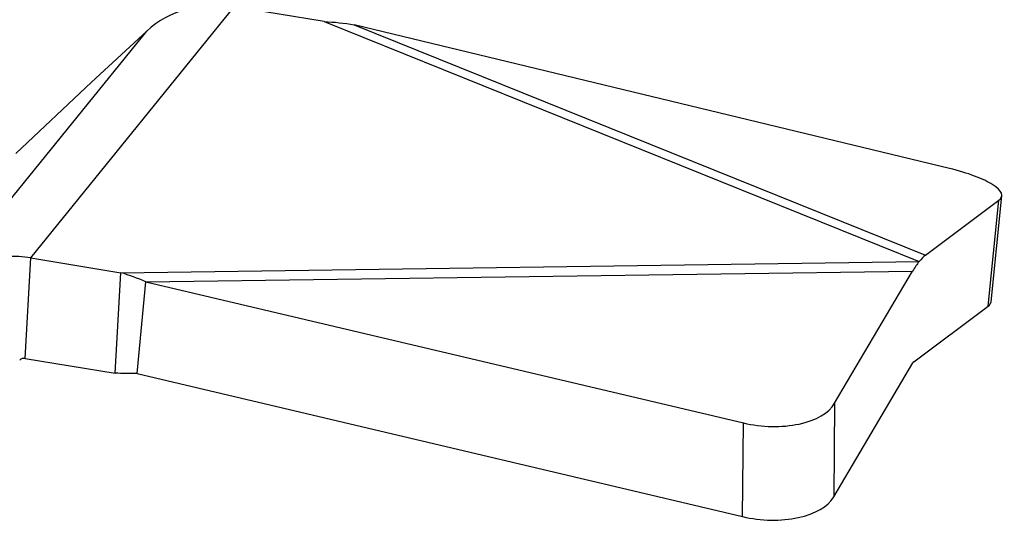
# Model space of a CAD drawing. Header units: millimetres. Extents: x 2665 to 3022, y 1732 to 1985.
# Tile 27 of 35: x 2898 to 2925, y 1872 to 1886. Entities that reach past the tile are written whole.
import ezdxf

# ---------------------------------------------------------------- set-up
doc = ezdxf.new("R2010")
doc.units = ezdxf.units.MM
doc.layers.add('20', color=7, linetype='Continuous', true_color=0xffffff)

msp = doc.modelspace()

# ---------------------------------------------------------------- linework, layer by layer
at = {"layer": '20', "color": 7}
for p, q in [((2898.09016, 1879.38572), (2903.67541, 1886.2891)), ((2906.146, 1885.88284), (2903.67541, 1886.2891)), ((2906.146, 1885.88284), (2922.48583, 1879.28502)), ((2895.68429, 1878.71751), (2901.26954, 1885.62089)), ((2901.26954, 1885.62089), (2899.75167, 1884.22011)), ((2923.31841, 1881.8443), (2906.96637, 1885.79606)), ((2906.96637, 1885.79606), (2922.66031, 1879.45905)), ((2899.75167, 1884.22011), (2897.67724, 1882.25542)), ((2924.46347, 1878.18151), (2924.7562, 1881.08756)), ((2922.66031, 1879.45905), (2924.67906, 1880.96884)), ((2924.38632, 1878.0628), (2924.67906, 1880.96884)), ((2897.93044, 1876.61998), (2898.09016, 1879.38572)), ((2898.09016, 1879.38572), (2900.56075, 1878.97946)), ((2900.56075, 1878.97946), (2922.48583, 1879.28502)), ((2900.40103, 1876.21372), (2900.56075, 1878.97946)), ((2901.24778, 1878.72787), (2922.30618, 1879.02135)), ((2920.16487, 1875.38928), (2922.30618, 1879.02135)), ((2901.00623, 1876.20583), (2901.24778, 1878.72787)), ((2901.24778, 1878.72787), (2917.65894, 1874.84918)), ((2922.33702, 1876.53015), (2924.38632, 1878.0628)), ((2897.93044, 1876.61998), (2900.40103, 1876.21372)), ((2920.14116, 1872.81576), (2922.31488, 1876.5028)), ((2901.00623, 1876.20583), (2917.63523, 1872.27566)), ((2920.16487, 1875.38928), (2920.14116, 1872.81576)), ((2917.63523, 1872.27566), (2917.65894, 1874.84918))]:
    msp.add_line(p, q, dxfattribs=at)
for centre, major_axis, ratio, start_param, end_param in [((2903.50504, 1883.33898), (-2.48775, 2.01274), 0.89029887, 5.28101518, 6.15367981), ((2922.78067, 1881.43087), (1.97413, -0.3534), 0.25691393, 6.04757759, 7.62435802), ((2897.91979, 1876.4356), (2.48775, -2.01274), 0.89029887, 2.13942253, 3.01208715), ((2922.31546, 1876.33489), (0.59935, 3.20418), 0.26288523, 0.27833816, 0.45287109), ((2922.31546, 1876.33489), (0.59935, 3.20418), 0.26288523, 0.45287109, 0.62740401), ((2922.48793, 1878.52483), (1.97413, -0.3534), 0.25691393, 6.04757759, 6.30294248), ((2897.91979, 1876.4356), (0.15548, -0.1258), 0.89029887, 2.13942253, 3.01208715), ((2922.31546, 1876.33489), (0.03746, 0.20026), 0.26288523, 0.45287109, 0.62740402), ((2922.31546, 1876.33489), (0.03746, 0.20026), 0.26288523, 0.27833816, 0.45287108), ((2918.25282, 1875.83445), (1.99612, -0.19329), 0.53415173, 4.46238861, 6.03916905), ((2918.22911, 1873.26092), (1.99612, -0.19329), 0.53415173, 4.46238861, 6.03916905)]:
    msp.add_ellipse(centre, major_axis=major_axis, ratio=ratio, start_param=start_param, end_param=end_param, dxfattribs=at)
for points in [[(2906.146, 1885.88284), (2906.42096, 1885.86909), (2906.69505, 1885.84032), (2906.96637, 1885.79606)], [(2901.24778, 1878.72787), (2901.01993, 1878.82587), (2900.79078, 1878.91017), (2900.56075, 1878.97946)], [(2901.00623, 1876.20583), (2900.80457, 1876.20934), (2900.60283, 1876.212), (2900.40103, 1876.21372)]]:
    msp.add_open_spline(points, degree=3, dxfattribs=at)

doc.saveas('drawing.dxf')
